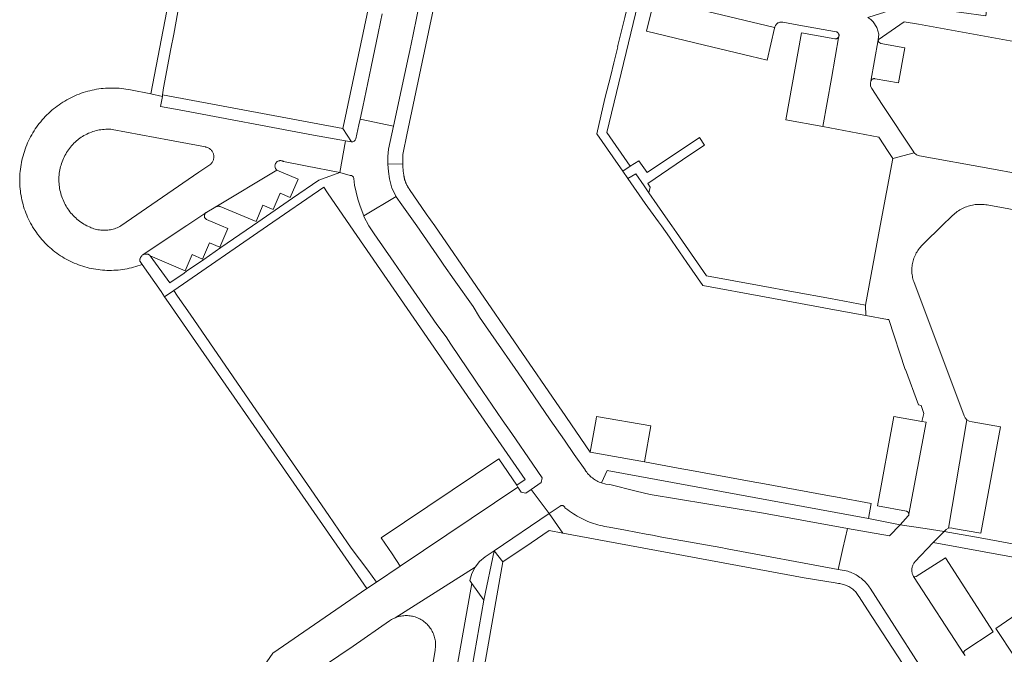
# Model space of a CAD drawing. Extents: x 146402 to 164798, y 455483 to 464134.
# Tile 203 of 256: x 157183 to 157324, y 459439 to 459529. Entities that reach past the tile are written whole.
import ezdxf

# ---------------------------------------------------------------- set-up
doc = ezdxf.new("R2010")
doc.units = 0
doc.header["$LTSCALE"] = 0.2
doc.layers.add('B-XX-VH-VERHARDING_BETONSTRAATSTEEN-GV', color=252, linetype='CONTINUOUS', lineweight=18)
doc.layers.add('B-XX-VH-VERHARDING_TEGEL-GV', color=252, linetype='CONTINUOUS', lineweight=18)

msp = doc.modelspace()

# ---------------------------------------------------------------- linework, layer by layer
at = {"layer": 'B-XX-VH-VERHARDING_BETONSTRAATSTEEN-GV'}
for points in [[(157327.267, 459578.707), (157321.671, 459536.071), (157320.88, 459530.046), (157317.41, 459530.501), (157309.06, 459531.601), (157307.384, 459531.821), (157307.264, 459530.897), (157306.171, 459530.469), (157305.993, 459530.399), (157304.039, 459529.771), (157304.444, 459529.508), (157304.804, 459529.187), (157305.34, 459528.356), (157305.58, 459527.397), (157305.518, 459526.578), (157309.24, 459529.15), (157311.29, 459528.83), (157324.899, 459526.337)], [(157234.65, 459530.303), (157234.41, 459529.16), (157234.08, 459527.57), (157233.07, 459522.73), (157231.85, 459517), (157231.471, 459515.249), (157236.26, 459514.261), (157237.34, 459519.36), (157238.377, 459524.2), (157238.569, 459525.094), (157239.05, 459527.34), (157240.12, 459532.53)], [(157273.53, 459532.5), (157290.717, 459528.361), (157290.72, 459528.372), (157290.745, 459528.458), (157290.778, 459528.542), (157290.818, 459528.623), (157290.865, 459528.699), (157290.919, 459528.772), (157290.979, 459528.839), (157291.045, 459528.9), (157291.116, 459528.956), (157291.191, 459529.005), (157291.271, 459529.047), (157291.354, 459529.082), (157291.44, 459529.109), (157291.528, 459529.129), (157291.617, 459529.141), (157291.707, 459529.144), (157291.797, 459529.14), (157291.886, 459529.128), (157294.696, 459528.615), (157299.27, 459527.78), (157299.49, 459527.74), (157299.52, 459527.734), (157299.581, 459527.717), (157299.639, 459527.692), (157299.694, 459527.659), (157299.744, 459527.62), (157299.789, 459527.576), (157299.828, 459527.525), (157299.86, 459527.471), (157299.885, 459527.413), (157299.903, 459527.352), (157299.913, 459527.289), (157299.915, 459527.225), (157299.909, 459527.162), (157298.84, 459521.09), (157297.62, 459514.2), (157305.58, 459512.7), (157306.929, 459510.647), (157307.59, 459509.64), (157310.66, 459510.443), (157310.621, 459510.493), (157310.585, 459510.545), (157306.089, 459517.353), (157304.58, 459519.64), (157304.416, 459519.997), (157304.418, 459520.389), (157304.459, 459520.672), (157305.518, 459526.578), (157305.58, 459527.397), (157305.34, 459528.356), (157304.804, 459529.187), (157304.444, 459529.508)], [(157325.605, 459507.448), (157321.45, 459508.19), (157311.408, 459510.002), (157310.995, 459510.156), (157310.66, 459510.443), (157307.59, 459509.64), (157305.809, 459500), (157303.72, 459488.7), (157303.74, 459487.21), (157306.84, 459486.64), (157307.01, 459486.61), (157309.355, 459479.473), (157309.433, 459479.501), (157311.289, 459474.425), (157311.639, 459474.338), (157312.01, 459473.22), (157311.76, 459472.05), (157312.35, 459471.95), (157309.899, 459458.831), (157309.871, 459458.694), (157309.798, 459458.575), (157308.65, 459457.28), (157312.214, 459456.76), (157314.945, 459456.355), (157315.216, 459456.641), (157315.571, 459456.814), (157318.18, 459472.31), (157317.95, 459472.568), (157317.8, 459472.88), (157310.587, 459492.058), (157310.526, 459492.25), (157310.473, 459492.444), (157310.428, 459492.64), (157310.391, 459492.838), (157310.361, 459493.038), (157310.34, 459493.238), (157310.326, 459493.438), (157310.32, 459493.64), (157310.323, 459493.841), (157310.333, 459494.042), (157310.351, 459494.243), (157310.378, 459494.442), (157310.412, 459494.641), (157310.454, 459494.838), (157310.504, 459495.033), (157310.561, 459495.226), (157310.627, 459495.416), (157310.699, 459495.604), (157310.779, 459495.789), (157310.867, 459495.97), (157310.961, 459496.148), (157311.063, 459496.322), (157311.171, 459496.492), (157311.286, 459496.657), (157311.407, 459496.817), (157311.535, 459496.973), (157311.669, 459497.124), (157311.809, 459497.269), (157311.954, 459497.408), (157312.043, 459497.488), (157314.609, 459500), (157316.09, 459501.448), (157316.152, 459501.508), (157316.31, 459501.653), (157316.473, 459501.791), (157316.642, 459501.924), (157316.815, 459502.05), (157316.993, 459502.17), (157317.175, 459502.283), (157317.361, 459502.389), (157317.551, 459502.488), (157317.745, 459502.58), (157317.942, 459502.664), (157318.142, 459502.741), (157318.344, 459502.811), (157318.549, 459502.873), (157318.757, 459502.927), (157318.966, 459502.974), (157319.177, 459503.012), (157319.389, 459503.043), (157319.602, 459503.066), (157319.816, 459503.081), (157320.03, 459503.088), (157320.244, 459503.087), (157320.458, 459503.078), (157320.672, 459503.061), (157320.885, 459503.036), (157321.097, 459503.003), (157321.307, 459502.962), (157337.439, 459500)], [(157224.512, 459435.886), (157230.5, 459439.96), (157235.676, 459443.565), (157235.828, 459443.667), (157235.985, 459443.761), (157236.146, 459443.849), (157236.31, 459443.93), (157236.478, 459444.004), (157247.908, 459451.262), (157248.559, 459452.076), (157249.366, 459452.737), (157250.64, 459453.58), (157258.502, 459458.89), (157255.933, 459462.345), (157255.171, 459461.822), (157254.501, 459461.96), (157254.034, 459462.696), (157237.22, 459451.4), (157233.82, 459449.11), (157232.46, 459448.19), (157218.99, 459438.96), (157217.21, 459436.33)], [(157317.947, 459438.621), (157317.73, 459438.87), (157310.577, 459449.913), (157310.518, 459450.016), (157310.466, 459450.124), (157310.421, 459450.234), (157310.384, 459450.347), (157310.354, 459450.462), (157310.332, 459450.58), (157310.318, 459450.698), (157310.312, 459450.817), (157310.314, 459450.936), (157310.324, 459451.055), (157310.342, 459451.172), (157310.368, 459451.289), (157310.402, 459451.403), (157310.443, 459451.515), (157310.492, 459451.624), (157310.547, 459451.729), (157310.61, 459451.83), (157310.679, 459451.927), (157310.749, 459452.012), (157313.39, 459454.78), (157314.945, 459456.355), (157312.214, 459456.76), (157308.65, 459457.28), (157307.12, 459455.7), (157301.13, 459456.791), (157300.466, 459453.892), (157299.786, 459450.923), (157300.956, 459450.706), (157301.163, 459450.648), (157301.367, 459450.581), (157301.569, 459450.508), (157301.768, 459450.427), (157301.964, 459450.338), (157302.157, 459450.242), (157302.345, 459450.14), (157302.53, 459450.03), (157302.711, 459449.913), (157302.887, 459449.79), (157303.058, 459449.66), (157303.225, 459449.524), (157303.386, 459449.382), (157303.542, 459449.234), (157303.692, 459449.081), (157303.837, 459448.922), (157303.975, 459448.757), (157304.108, 459448.588), (157304.233, 459448.413), (157304.353, 459448.234), (157311.31, 459437.38)], [(157244.69, 459433.36), (157247.46, 459448.92), (157247.178, 459449.319), (157247.44, 459450.329), (157247.908, 459451.262), (157236.478, 459444.004), (157236.648, 459444.07), (157236.822, 459444.128), (157236.998, 459444.179), (157237.176, 459444.223), (157237.356, 459444.258), (157237.536, 459444.286), (157237.719, 459444.305), (157237.901, 459444.317), (157238.084, 459444.321), (157238.267, 459444.316), (157238.45, 459444.304), (157238.632, 459444.284), (157238.813, 459444.256), (157238.993, 459444.22), (157239.17, 459444.176), (157239.346, 459444.124), (157239.519, 459444.065), (157239.69, 459443.998), (157239.858, 459443.924), (157240.021, 459443.843), (157240.182, 459443.754), (157240.338, 459443.659), (157240.49, 459443.557), (157240.638, 459443.448), (157240.78, 459443.333), (157240.918, 459443.212), (157241.049, 459443.085), (157241.176, 459442.952), (157241.296, 459442.814), (157241.41, 459442.671), (157241.518, 459442.523), (157241.62, 459442.371), (157241.714, 459442.214), (157241.802, 459442.053), (157241.882, 459441.889), (157241.955, 459441.721), (157242.021, 459441.55), (157242.08, 459441.376), (157242.13, 459441.2), (157242.173, 459441.022), (157242.208, 459440.843), (157242.236, 459440.661), (157242.255, 459440.479), (157242.266, 459440.297), (157242.27, 459440.113), (157242.265, 459439.93), (157242.252, 459439.748), (157242.232, 459439.566), (157242.203, 459439.385), (157242.196, 459439.346), (157241.773, 459436.818)]]:
    msp.add_lwpolyline(points, dxfattribs=at)
for points in [[(157290.717, 459528.361), (157273.53, 459532.5), (157272.41, 459527.85), (157280.7, 459525.84), (157287.262, 459524.26), (157289.63, 459523.69), (157290.702, 459528.283), (157290.71, 459528.322)], [(157299.3, 459526.75), (157294.56, 459527.62), (157292.32, 459515.16), (157297.62, 459514.2), (157298.84, 459521.09), (157299.909, 459527.162), (157299.895, 459527.101), (157299.874, 459527.041), (157299.845, 459526.985), (157299.81, 459526.932), (157299.767, 459526.885), (157299.72, 459526.843), (157299.667, 459526.807), (157299.611, 459526.778), (157299.551, 459526.757), (157299.489, 459526.743), (157299.426, 459526.738), (157299.363, 459526.74)], [(157305.604, 459526.243), (157305.518, 459526.578), (157304.459, 459520.672), (157304.476, 459520.727), (157304.502, 459520.784), (157304.535, 459520.839), (157304.575, 459520.888), (157304.621, 459520.932), (157304.671, 459520.97), (157304.727, 459521.001), (157304.785, 459521.025), (157304.846, 459521.042), (157304.909, 459521.051), (157304.973, 459521.051), (157305.035, 459521.044), (157305.097, 459521.029), (157308.41, 459520.44), (157309.3, 459525.43), (157305.893, 459526.053)], [(157196.415, 459519.707), (157196.09, 459519.713), (157195.765, 459519.71), (157195.44, 459519.699), (157195.116, 459519.681), (157194.792, 459519.654), (157194.469, 459519.62), (157194.147, 459519.577), (157193.826, 459519.527), (157193.507, 459519.468), (157193.189, 459519.402), (157192.872, 459519.328), (157192.558, 459519.246), (157192.246, 459519.157), (157191.936, 459519.06), (157191.628, 459518.955), (157191.323, 459518.843), (157191.021, 459518.723), (157190.722, 459518.596), (157190.427, 459518.461), (157190.134, 459518.319), (157189.845, 459518.17), (157189.56, 459518.014), (157189.28, 459517.852), (157189.003, 459517.682), (157188.73, 459517.505), (157188.462, 459517.322), (157188.198, 459517.132), (157187.939, 459516.936), (157187.685, 459516.734), (157187.436, 459516.525), (157187.192, 459516.31), (157186.954, 459516.089), (157186.721, 459515.863), (157186.494, 459515.631), (157186.272, 459515.393), (157186.057, 459515.15), (157185.847, 459514.901), (157185.644, 459514.648), (157185.447, 459514.39), (157185.257, 459514.127), (157185.073, 459513.859), (157184.895, 459513.587), (157184.725, 459513.31), (157184.561, 459513.03), (157184.404, 459512.745), (157184.254, 459512.457), (157184.112, 459512.165), (157183.976, 459511.87), (157183.848, 459511.571), (157183.728, 459511.269), (157183.614, 459510.965), (157183.509, 459510.658), (157183.411, 459510.348), (157183.32, 459510.036), (157183.238, 459509.722), (157183.163, 459509.406), (157183.095, 459509.088), (157183.036, 459508.769), (157182.985, 459508.448), (157182.941, 459508.126), (157182.906, 459507.803), (157182.878, 459507.479), (157182.858, 459507.155), (157182.847, 459506.83), (157182.843, 459506.506), (157182.848, 459506.181), (157182.855, 459505.96), (157182.874, 459505.637), (157182.902, 459505.315), (157182.938, 459504.993), (157182.981, 459504.672), (157183.032, 459504.352), (157183.092, 459504.034), (157183.159, 459503.718), (157183.234, 459503.403), (157183.316, 459503.09), (157183.407, 459502.779), (157183.505, 459502.471), (157183.61, 459502.165), (157183.723, 459501.861), (157183.844, 459501.561), (157183.972, 459501.264), (157184.107, 459500.97), (157184.249, 459500.679), (157184.399, 459500.392), (157184.556, 459500.109), (157184.618, 459500.001), (157184.695, 459499.872), (157184.864, 459499.599), (157185.039, 459499.331), (157185.222, 459499.067), (157185.411, 459498.808), (157185.606, 459498.554), (157185.807, 459498.304), (157186.015, 459498.06), (157186.229, 459497.82), (157186.448, 459497.587), (157186.674, 459497.359), (157186.905, 459497.136), (157187.141, 459496.919), (157187.383, 459496.709), (157187.63, 459496.504), (157187.882, 459496.306), (157188.139, 459496.114), (157188.401, 459495.928), (157188.667, 459495.749), (157188.937, 459495.577), (157189.212, 459495.411), (157189.491, 459495.253), (157189.774, 459495.101), (157190.06, 459494.957), (157190.35, 459494.819), (157190.643, 459494.689), (157190.939, 459494.567), (157191.239, 459494.451), (157191.541, 459494.343), (157191.845, 459494.243), (157192.153, 459494.151), (157192.462, 459494.066), (157192.773, 459493.989), (157193.087, 459493.919), (157193.401, 459493.858), (157193.718, 459493.804), (157194.035, 459493.758), (157194.354, 459493.721), (157194.673, 459493.691), (157194.993, 459493.669), (157195.313, 459493.655), (157195.634, 459493.649), (157195.955, 459493.651), (157196.275, 459493.661), (157196.595, 459493.679), (157196.915, 459493.706), (157197.234, 459493.74), (157197.552, 459493.782), (157197.869, 459493.832), (157198.185, 459493.889), (157198.498, 459493.955), (157198.811, 459494.028), (157199.121, 459494.11), (157199.429, 459494.198), (157199.735, 459494.295), (157200.038, 459494.399), (157200.339, 459494.511), (157200.036, 459494.901), (157200.021, 459494.984), (157200.013, 459495.068), (157200.014, 459495.152), (157200.022, 459495.236), (157200.038, 459495.319), (157200.063, 459495.4), (157200.094, 459495.478), (157200.133, 459495.553), (157200.179, 459495.623), (157200.232, 459495.689), (157200.29, 459495.75), (157200.354, 459495.805), (157200.423, 459495.854), (157200.447, 459495.869), (157206.627, 459500), (157206.717, 459500.06), (157209.419, 459501.867), (157209.463, 459501.904), (157209.52, 459501.943), (157209.581, 459501.975), (157210.64, 459502.61), (157210.86, 459502.74), (157219.59, 459507.97), (157219.533, 459508.025), (157219.482, 459508.085), (157219.437, 459508.15), (157219.398, 459508.219), (157219.368, 459508.292), (157219.344, 459508.367), (157219.328, 459508.445), (157219.321, 459508.523), (157219.321, 459508.602), (157219.329, 459508.681), (157219.345, 459508.758), (157219.369, 459508.834), (157219.4, 459508.906), (157219.439, 459508.975), (157219.484, 459509.04), (157219.535, 459509.1), (157219.593, 459509.154), (157219.655, 459509.203), (157219.722, 459509.244), (157219.793, 459509.279), (157219.867, 459509.306), (157219.944, 459509.326), (157220.022, 459509.338), (157220.101, 459509.342), (157220.18, 459509.338), (157220.258, 459509.326), (157220.335, 459509.306), (157220.409, 459509.279), (157220.48, 459509.244), (157220.52, 459509.22), (157223.67, 459508.61), (157228.58, 459507.66), (157229.383, 459512.17), (157224.81, 459512.99), (157205.62, 459516.6), (157202.97, 459517.09), (157203.233, 459518.521), (157201.567, 459518.862), (157198.671, 459519.447), (157198.352, 459519.508), (157198.031, 459519.561), (157197.71, 459519.606), (157197.387, 459519.644), (157197.063, 459519.673), (157196.739, 459519.694)], [(157236.26, 459514.261), (157231.471, 459515.249), (157231.3, 459514.46), (157230.868, 459512.465), (157230.799, 459512.264), (157230.656, 459512.107), (157230.463, 459512.019), (157230.251, 459512.014), (157229.383, 459512.17), (157228.58, 459507.66), (157230.04, 459507.21), (157230.236, 459507.217), (157230.415, 459507.135), (157230.54, 459506.979), (157230.581, 459506.783), (157230.7, 459505.85), (157231.14, 459503.81), (157231.515, 459502.813), (157232.012, 459501.434), (157236.619, 459504.233), (157236.023, 459505.411), (157235.696, 459506.758), (157235.521, 459507.797), (157235.44, 459508.848), (157235.453, 459509.902), (157235.559, 459510.95)], [(157195.144, 459513.819), (157195.378, 459513.825), (157195.611, 459513.823), (157195.845, 459513.812), (157196.078, 459513.794), (157204.26, 459512.25), (157209.413, 459511.285), (157209.454, 459511.277), (157209.558, 459511.25), (157209.659, 459511.216), (157209.758, 459511.174), (157209.853, 459511.125), (157209.944, 459511.069), (157210.031, 459511.007), (157210.112, 459510.938), (157210.189, 459510.863), (157210.26, 459510.783), (157210.324, 459510.698), (157210.382, 459510.608), (157210.433, 459510.514), (157210.477, 459510.416), (157210.513, 459510.315), (157210.542, 459510.212), (157210.563, 459510.108), (157210.576, 459510.001), (157210.582, 459509.895), (157210.579, 459509.788), (157210.568, 459509.681), (157210.549, 459509.576), (157210.523, 459509.472), (157210.489, 459509.371), (157210.447, 459509.273), (157210.398, 459509.177), (157210.342, 459509.086), (157210.28, 459508.999), (157210.211, 459508.918), (157210.136, 459508.841), (157208.44, 459507.67), (157197.317, 459500), (157197.14, 459499.908), (157196.959, 459499.822), (157196.775, 459499.744), (157196.588, 459499.674), (157196.399, 459499.611), (157196.207, 459499.555), (157196.013, 459499.508), (157195.817, 459499.468), (157195.62, 459499.436), (157195.422, 459499.412), (157195.223, 459499.396), (157195.023, 459499.388), (157194.823, 459499.387), (157194.624, 459499.395), (157194.424, 459499.411), (157194.226, 459499.435), (157194.029, 459499.467), (157193.833, 459499.506), (157193.639, 459499.554), (157193.447, 459499.609), (157193.257, 459499.672), (157193.07, 459499.742), (157192.904, 459499.812), (157192.508, 459500), (157192.504, 459500.002), (157192.435, 459500.037), (157192.221, 459500.153), (157192.011, 459500.275), (157191.805, 459500.405), (157191.603, 459500.541), (157191.406, 459500.683), (157191.214, 459500.832), (157191.027, 459500.988), (157190.845, 459501.149), (157190.668, 459501.316), (157190.497, 459501.489), (157190.332, 459501.668), (157190.173, 459501.851), (157190.019, 459502.04), (157189.873, 459502.234), (157189.732, 459502.433), (157189.598, 459502.636), (157189.471, 459502.843), (157189.351, 459503.055), (157189.238, 459503.27), (157189.132, 459503.489), (157189.033, 459503.711), (157188.942, 459503.937), (157188.858, 459504.165), (157188.781, 459504.396), (157188.713, 459504.629), (157188.652, 459504.865), (157188.598, 459505.102), (157188.553, 459505.341), (157188.515, 459505.581), (157188.486, 459505.823), (157188.464, 459506.065), (157188.45, 459506.308), (157188.445, 459506.551), (157188.447, 459506.794), (157188.457, 459507.037), (157188.476, 459507.28), (157188.502, 459507.522), (157188.536, 459507.762), (157188.578, 459508.002), (157188.628, 459508.24), (157188.686, 459508.476), (157188.751, 459508.711), (157188.824, 459508.943), (157188.905, 459509.172), (157188.993, 459509.399), (157189.089, 459509.622), (157189.192, 459509.843), (157189.302, 459510.06), (157189.419, 459510.273), (157189.543, 459510.482), (157189.674, 459510.687), (157189.812, 459510.887), (157189.956, 459511.083), (157190.107, 459511.275), (157190.264, 459511.46), (157190.426, 459511.641), (157190.595, 459511.817), (157190.769, 459511.986), (157190.949, 459512.15), (157191.134, 459512.308), (157191.253, 459512.402), (157191.44, 459512.541), (157191.632, 459512.674), (157191.829, 459512.801), (157192.03, 459512.921), (157192.234, 459513.033), (157192.443, 459513.139), (157192.655, 459513.238), (157192.87, 459513.329), (157193.088, 459513.413), (157193.309, 459513.489), (157193.533, 459513.557), (157193.758, 459513.618), (157193.986, 459513.672), (157194.215, 459513.717), (157194.446, 459513.754), (157194.678, 459513.784), (157194.911, 459513.806)], [(157222.62, 459506.71), (157219.59, 459507.97), (157210.86, 459502.74), (157210.875, 459502.746), (157210.889, 459502.752), (157210.904, 459502.758), (157210.919, 459502.764), (157210.934, 459502.769), (157210.949, 459502.774), (157210.964, 459502.778), (157210.979, 459502.783), (157210.995, 459502.787), (157211.01, 459502.791), (157211.025, 459502.795), (157211.041, 459502.798), (157211.056, 459502.801), (157211.072, 459502.804), (157211.088, 459502.806), (157211.103, 459502.809), (157211.119, 459502.811), (157211.135, 459502.813), (157211.151, 459502.814), (157211.166, 459502.815), (157211.182, 459502.816), (157211.198, 459502.817), (157211.214, 459502.817), (157211.23, 459502.817), (157211.246, 459502.817), (157211.262, 459502.816), (157211.277, 459502.815), (157211.293, 459502.814), (157211.309, 459502.813), (157211.325, 459502.811), (157211.341, 459502.81), (157211.356, 459502.807), (157211.372, 459502.805), (157211.387, 459502.802), (157211.403, 459502.799), (157211.419, 459502.796), (157211.434, 459502.792), (157211.449, 459502.788), (157211.465, 459502.784), (157211.48, 459502.78), (157216.62, 459500.63), (157217.6, 459502.98), (157219.06, 459502.36), (157220.04, 459504.69), (157221.51, 459504.07)], [(157236.649, 459504.174), (157236.619, 459504.233), (157232.012, 459501.434), (157232.034, 459501.374), (157232.708, 459500), (157233.48, 459498.86), (157236.31, 459494.84), (157237.373, 459493.284), (157237.875, 459492.548), (157239.58, 459490.05), (157242.43, 459485.9), (157243.76, 459484.16), (157244.456, 459483.128), (157249.117, 459476.212), (157249.631, 459475.448), (157251.76, 459472.29), (157253.14, 459470.34), (157256.15, 459465.97), (157257.484, 459464.018), (157257.355, 459463.322), (157255.933, 459462.345), (157258.502, 459458.89), (157260.083, 459459.958), (157260.13, 459459.991), (157260.181, 459460.018), (157260.235, 459460.037), (157260.292, 459460.048), (157260.349, 459460.052), (157260.406, 459460.047), (157260.463, 459460.035), (157260.517, 459460.015), (157260.567, 459459.988), (157260.614, 459459.954), (157260.655, 459459.914), (157260.69, 459459.868), (157260.719, 459459.818), (157260.74, 459459.765), (157260.746, 459459.745), (157260.901, 459459.62), (157261.156, 459459.423), (157261.417, 459459.232), (157261.682, 459459.047), (157261.951, 459458.869), (157262.225, 459458.698), (157262.503, 459458.534), (157262.784, 459458.376), (157263.07, 459458.226), (157263.36, 459458.082), (157263.652, 459457.946), (157263.948, 459457.817), (157264.248, 459457.696), (157264.55, 459457.582), (157264.855, 459457.476), (157265.162, 459457.377), (157265.472, 459457.286), (157265.784, 459457.202), (157266.098, 459457.126), (157266.413, 459457.058), (157266.73, 459456.998), (157267.049, 459456.946), (157269.384, 459456.52), (157272.37, 459455.97), (157273.26, 459455.81), (157274.6, 459455.55), (157283.03, 459454.03), (157283.92, 459453.87), (157299.786, 459450.923), (157300.466, 459453.892), (157301.13, 459456.791), (157289.11, 459458.98), (157272.93, 459461.63), (157270.94, 459462.12), (157267.164, 459463.049), (157266.573, 459463.123), (157265.997, 459463.275), (157265.818, 459463.339), (157265.643, 459463.411), (157265.47, 459463.49), (157265.301, 459463.577), (157265.136, 459463.67), (157264.975, 459463.771), (157264.818, 459463.878), (157264.666, 459463.991), (157264.518, 459464.111), (157264.376, 459464.237), (157264.24, 459464.369), (157264.109, 459464.506), (157263.983, 459464.649), (157263.865, 459464.797), (157263.752, 459464.95), (157263.646, 459465.108), (157263.622, 459465.145), (157262.091, 459467.365), (157260.67, 459469.41), (157258.66, 459472.31), (157255.601, 459476.777), (157255.119, 459477.48), (157253.64, 459479.64), (157250.92, 459483.54), (157249.397, 459485.73), (157248.52, 459486.99), (157247.65, 459488.49), (157244.9, 459492.31), (157243.443, 459494.412), (157242.949, 459495.123), (157239.568, 459500), (157237.46, 459503.04)], [(157209.411, 459501.859), (157209.419, 459501.867), (157206.717, 459500.06), (157206.627, 459500), (157200.447, 459495.869), (157200.521, 459495.908), (157200.599, 459495.94), (157200.68, 459495.965), (157200.763, 459495.982), (157200.846, 459495.991), (157200.931, 459495.992), (157201.015, 459495.984), (157201.098, 459495.969), (157201.179, 459495.947), (157201.257, 459495.916), (157201.332, 459495.878), (157201.404, 459495.834), (157201.471, 459495.783), (157201.502, 459495.755), (157206.49, 459493.61), (157207.48, 459495.91), (157208.97, 459495.27), (157209.97, 459497.61), (157211.42, 459496.98), (157212.56, 459499.63), (157211.69, 459500), (157209.52, 459500.92), (157209.474, 459500.951), (157209.421, 459500.995), (157209.373, 459501.044), (157209.331, 459501.099), (157209.296, 459501.159), (157209.268, 459501.222), (157209.248, 459501.288), (157209.235, 459501.356), (157209.23, 459501.425), (157209.233, 459501.494), (157209.244, 459501.562), (157209.263, 459501.628), (157209.29, 459501.692), (157209.323, 459501.752), (157209.364, 459501.808)], [(157273.01, 459471.44), (157265.27, 459472.79), (157265.203, 459472.414), (157264.36, 459467.69), (157272.12, 459466.3)], [(157311.76, 459472.05), (157307.74, 459472.75), (157305.39, 459460.01), (157309.572, 459459.232), (157309.813, 459459.095), (157309.899, 459458.831), (157312.35, 459471.95)], [(157318.525, 459472.105), (157318.18, 459472.31), (157315.571, 459456.814), (157315.922, 459456.855), (157316.267, 459456.783), (157320.2, 459456.08), (157322.99, 459471.32), (157318.917, 459472.022)], [(157253.87, 459462.94), (157251.32, 459466.72), (157234.51, 459455.43), (157236.058, 459453.125), (157237.22, 459451.4), (157254.034, 459462.696)], [(157321.96, 459441.99), (157315.11, 459452.6), (157310.96, 459449.919), (157310.77, 459449.845), (157310.577, 459449.913), (157317.73, 459438.87), (157317.729, 459439.138), (157317.882, 459439.358)], [(157335.429, 459445.524), (157332.7, 459449.6), (157322.3, 459442.47), (157325.046, 459438.384), (157325.102, 459438.138), (157324.998, 459437.908), (157335.905, 459445.381), (157335.636, 459445.351)], [(157249.18, 459446.51), (157247.46, 459448.92), (157244.69, 459433.36), (157247.16, 459435.1)]]:
    msp.add_lwpolyline(points, close=True, dxfattribs=at)
at = {"layer": 'B-XX-VH-VERHARDING_TEGEL-GV'}
for points in [[(157242.49, 459577.57), (157229.21, 459514.77), (157229.033, 459513.936), (157230.251, 459512.014), (157230.463, 459512.019), (157230.656, 459512.107), (157230.799, 459512.264), (157230.868, 459512.465), (157231.3, 459514.46), (157231.471, 459515.249), (157231.85, 459517), (157233.07, 459522.73), (157234.08, 459527.57), (157234.41, 459529.16), (157234.65, 459530.303)], [(157240.12, 459532.53), (157239.05, 459527.34), (157238.569, 459525.094), (157238.377, 459524.2), (157237.34, 459519.36), (157236.26, 459514.261), (157235.559, 459510.95), (157235.453, 459509.902), (157235.44, 459508.848), (157237.586, 459508.865), (157237.58, 459509.13), (157237.578, 459509.395), (157237.581, 459509.66), (157237.589, 459509.926), (157237.6, 459510.19), (157237.617, 459510.455), (157238.161, 459513.022), (157243.994, 459540.596)], [(157204.106, 459531.991), (157201.567, 459518.862), (157203.233, 459518.521), (157203.27, 459518.72), (157203.41, 459519.72), (157204.459, 459525.294), (157204.861, 459527.43), (157205.459, 459530.602)], [(157311.31, 459437.38), (157304.353, 459448.234), (157304.233, 459448.413), (157304.108, 459448.588), (157303.975, 459448.757), (157303.837, 459448.922), (157303.692, 459449.081), (157303.542, 459449.234), (157303.386, 459449.382), (157303.225, 459449.524), (157303.058, 459449.66), (157302.887, 459449.79), (157302.711, 459449.913), (157302.53, 459450.03), (157302.345, 459450.14), (157302.157, 459450.242), (157301.964, 459450.338), (157301.768, 459450.427), (157301.569, 459450.508), (157301.367, 459450.581), (157301.163, 459450.648), (157300.956, 459450.706), (157299.786, 459450.923), (157283.92, 459453.87), (157283.03, 459454.03), (157274.6, 459455.55), (157273.26, 459455.81), (157272.37, 459455.97), (157269.384, 459456.52), (157267.049, 459456.946), (157266.73, 459456.998), (157266.413, 459457.058), (157266.098, 459457.126), (157265.784, 459457.202), (157265.472, 459457.286), (157265.162, 459457.377), (157264.855, 459457.476), (157264.55, 459457.582), (157264.248, 459457.696), (157263.948, 459457.817), (157263.652, 459457.946), (157263.36, 459458.082), (157263.07, 459458.226), (157262.784, 459458.376), (157262.503, 459458.534), (157262.225, 459458.698), (157261.951, 459458.869), (157261.682, 459459.047), (157261.417, 459459.232), (157261.156, 459459.423), (157260.901, 459459.62), (157260.746, 459459.745), (157260.74, 459459.765), (157260.719, 459459.818), (157260.69, 459459.868), (157260.655, 459459.914), (157260.614, 459459.954), (157260.567, 459459.988), (157260.517, 459460.015), (157260.463, 459460.035), (157260.406, 459460.047), (157260.349, 459460.052), (157260.292, 459460.048), (157260.235, 459460.037), (157260.181, 459460.018), (157260.13, 459459.991), (157260.083, 459459.958), (157258.502, 459458.89), (157260.445, 459456.1), (157294.94, 459449.73), (157299.342, 459448.988), (157299.843, 459448.903), (157300.013, 459448.886), (157300.182, 459448.862), (157300.35, 459448.829), (157300.516, 459448.789), (157300.679, 459448.741), (157300.841, 459448.685), (157300.999, 459448.622), (157301.155, 459448.552), (157301.307, 459448.474), (157301.455, 459448.389), (157301.599, 459448.297), (157301.739, 459448.199), (157301.874, 459448.094), (157302.004, 459447.984), (157302.128, 459447.867), (157302.247, 459447.744), (157302.36, 459447.616), (157302.467, 459447.483), (157302.568, 459447.345), (157302.661, 459447.202), (157302.749, 459447.056), (157302.788, 459446.984), (157303.96, 459445.16), (157308.98, 459437.47)]]:
    msp.add_lwpolyline(points, dxfattribs=at)
for points in [[(157271.86, 459534.7), (157270.555, 459535.008), (157270.39, 459534.3), (157270.332, 459534.057), (157270.073, 459532.997), (157270.085, 459532.994), (157269.31, 459529.794), (157269.293, 459529.798), (157268.273, 459525.612), (157268.307, 459525.603), (157267.76, 459523.318), (157267.323, 459521.49), (157266.47, 459518.22), (157265.33, 459513.16), (157267.604, 459509.87), (157269.03, 459507.807), (157270.09, 459508.54), (157266.73, 459513.37)], [(157229.033, 459513.936), (157203.27, 459518.72), (157203.233, 459518.521), (157202.97, 459517.09), (157205.62, 459516.6), (157224.81, 459512.99), (157229.383, 459512.17), (157230.251, 459512.014)], [(157280.71, 459511.56), (157279.97, 459512.65), (157272.49, 459507.62), (157271.32, 459509.32), (157270.09, 459508.54), (157269.03, 459507.807), (157269.74, 459506.78), (157270.87, 459507.44), (157272.05, 459505.75), (157272.758, 459504.72), (157272.932, 459505.543), (157272.573, 459506.073), (157278.614, 459510.154)], [(157237.597, 459508.6), (157237.586, 459508.865), (157235.44, 459508.848), (157235.521, 459507.797), (157235.696, 459506.758), (157236.023, 459505.411), (157236.619, 459504.233), (157236.649, 459504.174), (157237.46, 459503.04), (157239.568, 459500), (157242.949, 459495.123), (157243.443, 459494.412), (157244.9, 459492.31), (157247.65, 459488.49), (157248.52, 459486.99), (157249.397, 459485.73), (157250.92, 459483.54), (157253.64, 459479.64), (157255.119, 459477.48), (157255.601, 459476.777), (157258.66, 459472.31), (157260.67, 459469.41), (157262.091, 459467.365), (157263.622, 459465.145), (157263.646, 459465.108), (157263.752, 459464.95), (157263.865, 459464.797), (157263.983, 459464.649), (157264.109, 459464.506), (157264.24, 459464.369), (157264.376, 459464.237), (157264.518, 459464.111), (157264.666, 459463.991), (157264.818, 459463.878), (157264.975, 459463.771), (157265.136, 459463.67), (157265.301, 459463.577), (157265.47, 459463.49), (157265.643, 459463.411), (157265.818, 459463.339), (157265.997, 459463.275), (157266.796, 459465.07), (157304.11, 459458.18), (157304.522, 459460.336), (157299.43, 459461.28), (157298.56, 459461.44), (157288.76, 459463.23), (157287.89, 459463.38), (157278.33, 459465.13), (157277.45, 459465.29), (157272.12, 459466.3), (157264.36, 459467.69), (157260.25, 459473.666), (157260.01, 459474.014), (157242.138, 459500), (157240.942, 459501.737), (157238.541, 459505.23), (157238.495, 459505.295), (157238.45, 459505.361), (157238.406, 459505.427), (157238.363, 459505.494), (157238.321, 459505.562), (157238.281, 459505.631), (157238.242, 459505.7), (157238.204, 459505.77), (157238.167, 459505.841), (157238.132, 459505.913), (157238.098, 459505.984), (157238.065, 459506.057), (157238.033, 459506.13), (157238.003, 459506.204), (157237.974, 459506.278), (157237.946, 459506.353), (157237.92, 459506.428), (157237.895, 459506.504), (157237.872, 459506.58), (157237.849, 459506.656), (157237.828, 459506.733), (157237.809, 459506.81), (157237.79, 459506.888), (157237.774, 459506.966), (157237.758, 459507.044), (157237.744, 459507.122), (157237.731, 459507.201), (157237.72, 459507.28), (157237.686, 459507.543), (157237.657, 459507.807), (157237.632, 459508.071), (157237.612, 459508.335)], [(157230.04, 459507.21), (157228.58, 459507.66), (157225.6, 459506.56), (157221.835, 459503.962), (157216.864, 459500.532), (157216.092, 459500), (157211.601, 459496.901), (157209.134, 459495.199), (157206.7, 459493.52), (157206.346, 459493.275), (157204.28, 459491.85), (157201.502, 459495.755), (157201.471, 459495.783), (157201.404, 459495.834), (157201.332, 459495.878), (157201.257, 459495.916), (157201.179, 459495.947), (157201.098, 459495.969), (157201.015, 459495.984), (157200.931, 459495.992), (157200.846, 459495.991), (157200.763, 459495.982), (157200.68, 459495.965), (157200.599, 459495.94), (157200.521, 459495.908), (157200.447, 459495.869), (157200.423, 459495.854), (157200.354, 459495.805), (157200.29, 459495.75), (157200.232, 459495.689), (157200.179, 459495.623), (157200.133, 459495.553), (157200.094, 459495.478), (157200.063, 459495.4), (157200.038, 459495.319), (157200.022, 459495.236), (157200.014, 459495.152), (157200.013, 459495.068), (157200.021, 459494.984), (157200.036, 459494.901), (157200.339, 459494.511), (157203.04, 459490.63), (157203.552, 459489.89), (157204.851, 459490.783), (157218.251, 459500), (157226.29, 459505.53), (157226.812, 459504.722), (157230.073, 459500), (157251.643, 459468.74), (157255.066, 459463.778), (157253.87, 459462.94), (157254.034, 459462.696), (157254.501, 459461.96), (157255.171, 459461.822), (157255.933, 459462.345), (157257.355, 459463.322), (157257.484, 459464.018), (157256.15, 459465.97), (157253.14, 459470.34), (157251.76, 459472.29), (157249.631, 459475.448), (157249.117, 459476.212), (157244.456, 459483.128), (157243.76, 459484.16), (157242.43, 459485.9), (157239.58, 459490.05), (157237.875, 459492.548), (157237.373, 459493.284), (157236.31, 459494.84), (157233.48, 459498.86), (157232.708, 459500), (157232.034, 459501.374), (157232.012, 459501.434), (157231.515, 459502.813), (157231.14, 459503.81), (157230.7, 459505.85), (157230.581, 459506.783), (157230.54, 459506.979), (157230.415, 459507.135), (157230.236, 459507.217)], [(157272.05, 459505.75), (157270.87, 459507.44), (157269.74, 459506.78), (157272.211, 459503.206), (157274.13, 459500.61), (157274.554, 459500), (157275.677, 459498.381), (157276.061, 459497.828), (157278.17, 459494.79), (157280.46, 459491.5), (157289.263, 459489.87), (157293.139, 459489.158), (157299.804, 459487.924), (157303.74, 459487.21), (157303.72, 459488.7), (157298.711, 459489.622), (157293.404, 459490.602), (157288.81, 459491.45), (157280.987, 459492.89), (157280.13, 459494.122), (157276.698, 459499.043), (157276.034, 459500), (157275.467, 459500.818), (157273.94, 459503), (157272.758, 459504.72)], [(157205.41, 459489.97), (157204.851, 459490.783), (157203.552, 459489.89), (157204.116, 459489.076), (157207.55, 459484.12), (157213.939, 459474.905), (157216.32, 459471.47), (157229.038, 459453.126), (157232.46, 459448.19), (157233.82, 459449.11), (157232.594, 459450.792), (157230.22, 459453.95), (157228.43, 459456.54), (157226.996, 459458.632), (157223.946, 459463.063), (157216.177, 459474.342), (157207.197, 459487.378)], [(157304.11, 459458.18), (157266.796, 459465.07), (157265.997, 459463.275), (157266.573, 459463.123), (157267.164, 459463.049), (157270.94, 459462.12), (157272.93, 459461.63), (157289.11, 459458.98), (157301.13, 459456.791), (157307.12, 459455.7), (157308.65, 459457.28)], [(157260.445, 459456.1), (157258.502, 459458.89), (157250.64, 459453.58), (157251.86, 459452.02), (157255.931, 459454.74), (157258.481, 459456.463)], [(157320.09, 459455.412), (157314.945, 459456.355), (157313.39, 459454.78), (157335.73, 459450.66), (157335, 459452.68)], [(157251.86, 459452.02), (157250.64, 459453.58), (157249.18, 459446.51), (157247.16, 459435.1), (157246.587, 459431.63), (157246.379, 459430.381), (157251.27, 459429.48), (157251.521, 459430.847), (157248.27, 459431.46)]]:
    msp.add_lwpolyline(points, close=True, dxfattribs=at)

doc.saveas('drawing.dxf')
